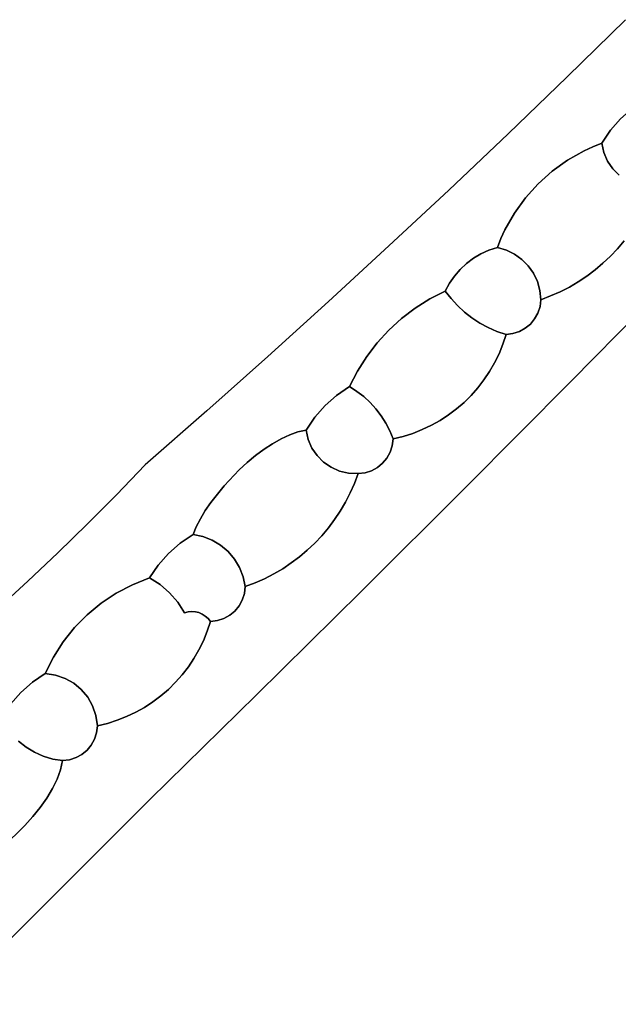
# Model space of a CAD drawing. Header units: inches. Extents: x 36.3 to 71.4, y 17.4 to 61.7.
# Tile 79 of 80: x 64.5 to 66.9, y 43.9 to 47.9. Entities that reach past the tile are written whole.
import ezdxf

# ---------------------------------------------------------------- set-up
doc = ezdxf.new("R2010")
doc.units = ezdxf.units.IN
doc.layers.add('SURFACES_FOR_SKETCHUP', color=7, linetype='Continuous')

msp = doc.modelspace()

# ---------------------------------------------------------------- linework, layer by layer
at = {"layer": 'SURFACES_FOR_SKETCHUP'}
for points, invisible_edges in [([(66.674, 47.6457), (67.0225, 47.6201), (66.9105, 47.8769)], 3), ([(66.4358, 47.4163), (66.6756, 47.3095), (66.674, 47.6457)], 3), ([(66.8903, 47.4772), (66.674, 47.6457), (66.849, 47.4302)], 3), ([(66.7425, 47.3474), (66.7776, 47.3637), (66.674, 47.6457)], 10), ([(66.9373, 47.5185), (66.674, 47.6457), (66.8903, 47.4772)], 3), ([(66.7425, 47.3474), (66.674, 47.6457), (66.6756, 47.3095)], 3), ([(66.849, 47.4302), (66.674, 47.6457), (66.7776, 47.3637)], 11), ([(67.0225, 47.6201), (66.674, 47.6457), (66.9373, 47.5185)], 11), ([(66.8903, 47.4772), (66.849, 47.4302), (66.8845, 47.2489)], 10), ([(66.1958, 47.1887), (66.5058, 47.157), (66.4358, 47.4163)], 3), ([(66.6756, 47.3095), (66.4358, 47.4163), (66.6135, 47.2648)], 3), ([(66.5568, 47.2138), (66.4358, 47.4163), (66.5058, 47.157)], 3), ([(66.6135, 47.2648), (66.4358, 47.4163), (66.5568, 47.2138)], 3), ([(66.7776, 47.3637), (66.8138, 47.3782), (66.849, 47.4302)], 8), ([(66.8138, 47.3782), (66.8223, 47.3403), (66.849, 47.4302)], 2), ([(66.8223, 47.3403), (66.8374, 47.3057), (66.849, 47.4302)], 10), ([(66.8585, 47.275), (66.849, 47.4302), (66.8374, 47.3057)], 3), ([(66.8585, 47.275), (66.8845, 47.2489), (66.849, 47.4302)], 10), ([(66.7776, 47.3637), (66.7425, 47.3474), (66.8223, 47.3403)], 10), ([(66.8138, 47.3782), (66.7776, 47.3637), (66.8223, 47.3403)], 2), ([(66.6756, 47.3095), (66.8374, 47.3057), (66.7425, 47.3474)], 3), ([(66.8223, 47.3403), (66.7425, 47.3474), (66.8374, 47.3057)], 3), ([(66.6135, 47.2648), (66.8585, 47.275), (66.6756, 47.3095)], 3), ([(66.8374, 47.3057), (66.6756, 47.3095), (66.8585, 47.275)], 3), ([(66.6135, 47.2648), (66.5568, 47.2138), (66.8773, 46.9519)], 10), ([(66.8585, 47.275), (66.6135, 47.2648), (66.8845, 47.2489)], 3), ([(66.8773, 46.9519), (66.904, 46.9835), (66.6135, 47.2648)], 10), ([(66.8845, 47.2489), (66.6135, 47.2648), (66.904, 46.9835)], 11), ([(66.5568, 47.2138), (66.5058, 47.157), (66.8187, 46.8933)], 10), ([(66.8187, 46.8933), (66.8488, 46.9218), (66.5568, 47.2138)], 10), ([(66.8488, 46.9218), (66.8773, 46.9519), (66.5568, 47.2138)], 10), ([(65.9541, 46.963), (66.2677, 46.8922), (66.1958, 47.1887)], 3), ([(66.3584, 46.9457), (66.4068, 46.9929), (66.1958, 47.1887)], 11), ([(66.3262, 46.9311), (66.3584, 46.9457), (66.1958, 47.1887)], 10), ([(66.2959, 46.9132), (66.1958, 47.1887), (66.2677, 46.8922)], 3), ([(66.5058, 47.157), (66.1958, 47.1887), (66.4611, 47.095)], 3), ([(66.3262, 46.9311), (66.1958, 47.1887), (66.2959, 46.9132)], 3), ([(66.4231, 47.0281), (66.1958, 47.1887), (66.4068, 46.9929)], 3), ([(66.4611, 47.095), (66.1958, 47.1887), (66.4231, 47.0281)], 3), ([(66.5058, 47.157), (66.4611, 47.095), (66.4919, 46.9085)], 10), ([(66.4919, 46.9085), (66.5175, 46.8826), (66.5058, 47.157)], 10), ([(66.5175, 46.8826), (66.787, 46.8666), (66.5058, 47.157)], 11), ([(66.8187, 46.8933), (66.5058, 47.157), (66.787, 46.8666)], 3), ([(66.4231, 47.0281), (66.4622, 46.9299), (66.4611, 47.095)], 3), ([(66.4919, 46.9085), (66.4611, 47.095), (66.4622, 46.9299)], 3), ([(66.4231, 47.0281), (66.4068, 46.9929), (66.4289, 46.9462)], 10), ([(66.4231, 47.0281), (66.4289, 46.9462), (66.4622, 46.9299)], 9), ([(65.7107, 46.7391), (66.0052, 46.6696), (65.9541, 46.963)], 3), ([(66.1193, 46.7491), (66.1988, 46.8126), (65.9541, 46.963)], 11), ([(66.0604, 46.7118), (65.9541, 46.963), (66.0052, 46.6696)], 3), ([(66.1193, 46.7491), (65.9541, 46.963), (66.0604, 46.7118)], 3), ([(66.242, 46.8683), (65.9541, 46.963), (66.2189, 46.8417)], 3), ([(66.2677, 46.8922), (65.9541, 46.963), (66.242, 46.8683)], 3), ([(66.2189, 46.8417), (65.9541, 46.963), (66.1988, 46.8126)], 3), ([(66.3584, 46.9457), (66.3924, 46.9568), (66.4068, 46.9929)], 8), ([(66.3924, 46.9568), (66.4289, 46.9462), (66.4068, 46.9929)], 2), ([(66.904, 46.9835), (66.8773, 46.9519), (67.1104, 46.8439)], 10), ([(66.2959, 46.9132), (66.2897, 46.6725), (66.3262, 46.9311)], 3), ([(66.2897, 46.6725), (66.3218, 46.6516), (66.3262, 46.9311)], 10), ([(66.4919, 46.9085), (66.3262, 46.9311), (66.3218, 46.6516)], 11), ([(66.3584, 46.9457), (66.3262, 46.9311), (66.4622, 46.9299)], 10), ([(66.4622, 46.9299), (66.3262, 46.9311), (66.4919, 46.9085)], 3), ([(66.3924, 46.9568), (66.3584, 46.9457), (66.4289, 46.9462)], 2), ([(66.4289, 46.9462), (66.3584, 46.9457), (66.4622, 46.9299)], 3), ([(66.8488, 46.9218), (66.8187, 46.8933), (67.1104, 46.8439)], 10), ([(66.8773, 46.9519), (66.8488, 46.9218), (67.1104, 46.8439)], 10), ([(66.242, 46.8683), (66.2595, 46.6961), (66.2677, 46.8922)], 3), ([(66.2897, 46.6725), (66.2677, 46.8922), (66.2595, 46.6961)], 3), ([(66.2677, 46.8922), (66.2897, 46.6725), (66.2959, 46.9132)], 3), ([(66.5175, 46.8826), (66.4919, 46.9085), (66.3218, 46.6516)], 10), ([(66.5384, 46.8527), (66.5175, 46.8826), (66.3218, 46.6516)], 10), ([(66.5384, 46.8527), (66.7193, 46.8185), (66.5175, 46.8826)], 3), ([(66.7539, 46.8416), (66.5175, 46.8826), (66.7193, 46.8185)], 3), ([(66.787, 46.8666), (66.5175, 46.8826), (66.7539, 46.8416)], 3), ([(66.8187, 46.8933), (66.787, 46.8666), (67.1104, 46.8439)], 10), ([(66.1988, 46.8126), (66.2053, 46.7506), (66.2189, 46.8417)], 3), ([(66.2053, 46.7506), (66.2313, 46.7221), (66.2189, 46.8417)], 10), ([(66.2189, 46.8417), (66.2313, 46.7221), (66.242, 46.8683)], 3), ([(66.2595, 46.6961), (66.242, 46.8683), (66.2313, 46.7221)], 3), ([(66.3218, 46.6516), (66.3555, 46.6334), (66.5384, 46.8527)], 10), ([(66.5541, 46.8196), (66.5384, 46.8527), (66.3555, 46.6334)], 10), ([(66.5541, 46.8196), (66.6833, 46.7973), (66.5384, 46.8527)], 3), ([(66.7193, 46.8185), (66.5384, 46.8527), (66.6833, 46.7973)], 3), ([(66.6904, 46.4172), (67.1104, 46.8439), (66.7539, 46.8416)], 10), ([(66.7539, 46.8416), (66.7193, 46.8185), (66.6904, 46.4172)], 10), ([(66.787, 46.8666), (66.7539, 46.8416), (67.1104, 46.8439)], 10), ([(66.1193, 46.7491), (66.1817, 46.7812), (66.1988, 46.8126)], 8), ([(66.1817, 46.7812), (66.2053, 46.7506), (66.1988, 46.8126)], 2), ([(66.5642, 46.7839), (66.5541, 46.8196), (66.3555, 46.6334)], 10), ([(66.6833, 46.7973), (66.5541, 46.8196), (66.6461, 46.7782)], 3), ([(66.5642, 46.7839), (66.6461, 46.7782), (66.5541, 46.8196)], 3), ([(66.7193, 46.8185), (66.6833, 46.7973), (66.6904, 46.4172)], 10), ([(66.1817, 46.7812), (66.1193, 46.7491), (66.2053, 46.7506)], 2), ([(66.3555, 46.6334), (66.3908, 46.6181), (66.5642, 46.7839)], 10), ([(66.568, 46.7461), (66.5642, 46.7839), (66.3908, 46.6181)], 10), ([(66.6076, 46.7611), (66.5562, 46.6919), (66.6461, 46.7782)], 3), ([(66.6461, 46.7782), (66.5562, 46.6919), (66.6904, 46.4172)], 11), ([(66.6076, 46.7611), (66.6461, 46.7782), (66.5642, 46.7839)], 10), ([(66.5642, 46.7839), (66.568, 46.7461), (66.6076, 46.7611)], 8), ([(66.6833, 46.7973), (66.6461, 46.7782), (66.6904, 46.4172)], 10), ([(65.4656, 46.5171), (65.8276, 46.4574), (65.7107, 46.7391)], 3), ([(65.8649, 46.5164), (65.7107, 46.7391), (65.8276, 46.4574)], 3), ([(65.954, 46.6227), (65.7107, 46.7391), (65.9071, 46.5716)], 3), ([(65.9071, 46.5716), (65.7107, 46.7391), (65.8649, 46.5164)], 3), ([(66.0052, 46.6696), (65.7107, 46.7391), (65.954, 46.6227)], 3), ([(66.0604, 46.7118), (66.2313, 46.7221), (66.1193, 46.7491)], 3), ([(66.2313, 46.7221), (66.0604, 46.7118), (66.2595, 46.6961)], 3), ([(66.2053, 46.7506), (66.1193, 46.7491), (66.2313, 46.7221)], 3), ([(66.568, 46.7461), (66.3908, 46.6181), (66.5647, 46.7181)], 3), ([(66.6076, 46.7611), (66.5647, 46.7181), (66.5562, 46.6919)], 9), ([(66.6076, 46.7611), (66.568, 46.7461), (66.5647, 46.7181)], 8), ([(66.0052, 46.6696), (66.2595, 46.6961), (66.0604, 46.7118)], 3), ([(66.2595, 46.6961), (66.0052, 46.6696), (66.2897, 46.6725)], 3), ([(66.5647, 46.7181), (66.3908, 46.6181), (66.5562, 46.6919)], 3), ([(66.5431, 46.6683), (66.5562, 46.6919), (66.3908, 46.6181)], 10), ([(66.5431, 46.6683), (66.6904, 46.4172), (66.5562, 46.6919)], 3), ([(65.954, 46.6227), (66.2581, 46.3313), (66.0052, 46.6696)], 3), ([(66.2897, 46.6725), (66.0052, 46.6696), (66.3136, 46.3898)], 11), ([(66.2868, 46.3596), (66.3136, 46.3898), (66.0052, 46.6696)], 10), ([(66.2868, 46.3596), (66.0052, 46.6696), (66.2581, 46.3313)], 3), ([(66.3383, 46.4219), (66.3609, 46.4556), (66.2897, 46.6725)], 10), ([(66.3136, 46.3898), (66.3383, 46.4219), (66.2897, 46.6725)], 10), ([(66.3218, 46.6516), (66.2897, 46.6725), (66.3609, 46.4556)], 10), ([(66.3609, 46.4556), (66.3812, 46.491), (66.3218, 46.6516)], 10), ([(66.3218, 46.6516), (66.3812, 46.491), (66.3555, 46.6334)], 3), ([(66.526, 46.6476), (66.5431, 46.6683), (66.3908, 46.6181)], 10), ([(66.526, 46.6476), (66.3908, 46.6181), (66.5054, 46.6305)], 3), ([(66.526, 46.6476), (66.5054, 46.6305), (66.6904, 46.4172)], 10), ([(66.526, 46.6476), (66.6904, 46.4172), (66.5431, 46.6683)], 3), ([(65.9071, 46.5716), (66.1953, 46.2806), (65.954, 46.6227)], 3), ([(66.2276, 46.3049), (65.954, 46.6227), (66.1953, 46.2806)], 3), ([(66.2581, 46.3313), (65.954, 46.6227), (66.2276, 46.3049)], 3), ([(66.3555, 46.6334), (66.3991, 46.5278), (66.3908, 46.6181)], 3), ([(66.3991, 46.5278), (66.3555, 46.6334), (66.3812, 46.491)], 3), ([(66.5054, 46.6305), (66.3908, 46.6181), (66.4817, 46.6174)], 3), ([(66.4146, 46.5661), (66.4275, 46.6057), (66.3908, 46.6181)], 8), ([(66.4146, 46.5661), (66.3908, 46.6181), (66.3991, 46.5278)], 3), ([(66.4556, 46.609), (66.4817, 46.6174), (66.3908, 46.6181)], 10), ([(66.4275, 46.6057), (66.4556, 46.609), (66.3908, 46.6181)], 2), ([(66.3991, 46.5278), (66.4817, 46.6174), (66.4146, 46.5661)], 3), ([(66.3991, 46.5278), (66.6904, 46.4172), (66.4817, 46.6174)], 11), ([(66.4556, 46.609), (66.4146, 46.5661), (66.4817, 46.6174)], 3), ([(66.4556, 46.609), (66.4275, 46.6057), (66.4146, 46.5661)], 8), ([(66.5054, 46.6305), (66.4817, 46.6174), (66.6904, 46.4172)], 10), ([(65.8649, 46.5164), (65.902, 46.3053), (65.9071, 46.5716)], 3), ([(65.902, 46.3053), (66.1614, 46.2586), (65.9071, 46.5716)], 11), ([(66.1953, 46.2806), (65.9071, 46.5716), (66.1614, 46.2586)], 3), ([(66.3812, 46.491), (66.6904, 46.4172), (66.3991, 46.5278)], 3), ([(65.2187, 46.2969), (65.4849, 46.1646), (65.4656, 46.5171)], 3), ([(65.7434, 46.3598), (65.8276, 46.4574), (65.4656, 46.5171)], 11), ([(65.5538, 46.2001), (65.5873, 46.212), (65.4656, 46.5171)], 10), ([(65.6965, 46.3184), (65.7434, 46.3598), (65.4656, 46.5171)], 10), ([(65.6551, 46.2715), (65.4656, 46.5171), (65.5873, 46.212)], 11), ([(65.4849, 46.1646), (65.5195, 46.1841), (65.4656, 46.5171)], 10), ([(65.5195, 46.1841), (65.5538, 46.2001), (65.4656, 46.5171)], 10), ([(65.6965, 46.3184), (65.4656, 46.5171), (65.6551, 46.2715)], 3), ([(65.8649, 46.5164), (65.8276, 46.4574), (65.8529, 46.3546)], 10), ([(65.8649, 46.5164), (65.8529, 46.3546), (65.8786, 46.331)], 9), ([(65.8649, 46.5164), (65.8786, 46.331), (65.902, 46.3053)], 9), ([(66.3609, 46.4556), (66.6904, 46.4172), (66.3812, 46.491)], 3), ([(65.7434, 46.3598), (65.7955, 46.395), (65.8276, 46.4574)], 8), ([(65.7955, 46.395), (65.8252, 46.376), (65.8276, 46.4574)], 2), ([(65.8252, 46.376), (65.8529, 46.3546), (65.8276, 46.4574)], 10), ([(66.3609, 46.4556), (66.3383, 46.4219), (66.6904, 46.4172)], 10), ([(66.2683, 45.9924), (66.6904, 46.4172), (66.2868, 46.3596)], 10), ([(66.3136, 46.3898), (66.2868, 46.3596), (66.6904, 46.4172)], 10), ([(66.3383, 46.4219), (66.3136, 46.3898), (66.6904, 46.4172)], 10), ([(65.7955, 46.395), (65.7434, 46.3598), (65.8252, 46.376)], 2), ([(65.8252, 46.376), (65.7434, 46.3598), (65.8529, 46.3546)], 3), ([(65.7434, 46.3598), (65.6965, 46.3184), (65.8786, 46.331)], 10), ([(65.902, 46.3053), (65.8786, 46.331), (65.6965, 46.3184)], 10), ([(65.8786, 46.331), (65.8529, 46.3546), (65.7434, 46.3598)], 10), ([(66.2581, 46.3313), (66.2276, 46.3049), (66.2683, 45.9924)], 10), ([(66.2868, 46.3596), (66.2581, 46.3313), (66.2683, 45.9924)], 10), ([(64.9702, 46.0787), (65.2888, 45.9947), (65.2187, 46.2969)], 3), ([(65.4161, 46.1164), (65.2187, 46.2969), (65.3825, 46.0886)], 3), ([(65.3825, 46.0886), (65.2187, 46.2969), (65.3498, 46.0587)], 3), ([(65.4504, 46.1419), (65.2187, 46.2969), (65.4161, 46.1164)], 3), ([(65.3498, 46.0587), (65.2187, 46.2969), (65.2888, 45.9947)], 3), ([(65.4849, 46.1646), (65.2187, 46.2969), (65.4504, 46.1419)], 3), ([(65.6965, 46.3184), (65.6551, 46.2715), (65.6907, 46.0902)], 10), ([(65.6907, 46.0902), (65.7211, 46.0692), (65.6965, 46.3184)], 10), ([(65.902, 46.3053), (65.6965, 46.3184), (65.7211, 46.0692)], 11), ([(65.9231, 46.2776), (65.902, 46.3053), (65.7211, 46.0692)], 10), ([(66.1614, 46.2586), (65.902, 46.3053), (66.126, 46.2388)], 3), ([(65.9231, 46.2776), (66.126, 46.2388), (65.902, 46.3053)], 3), ([(66.2276, 46.3049), (66.1953, 46.2806), (66.2683, 45.9924)], 10), ([(65.5873, 46.212), (65.6199, 46.2194), (65.6551, 46.2715)], 8), ([(65.6199, 46.2194), (65.6285, 46.1816), (65.6551, 46.2715)], 2), ([(65.6285, 46.1816), (65.6436, 46.147), (65.6551, 46.2715)], 10), ([(65.6646, 46.1163), (65.6551, 46.2715), (65.6436, 46.147)], 3), ([(65.6646, 46.1163), (65.6907, 46.0902), (65.6551, 46.2715)], 10), ([(65.7211, 46.0692), (65.7551, 46.0541), (65.9231, 46.2776)], 10), ([(65.7918, 46.0454), (65.9231, 46.2776), (65.7551, 46.0541)], 3), ([(65.9231, 46.2776), (65.7918, 46.0454), (65.9417, 46.2481)], 3), ([(65.8306, 46.0439), (65.9417, 46.2481), (65.7918, 46.0454)], 3), ([(65.8587, 46.0472), (65.9417, 46.2481), (65.8306, 46.0439)], 3), ([(65.8587, 46.0472), (65.8848, 46.0556), (65.9417, 46.2481)], 10), ([(65.9084, 46.0687), (65.9417, 46.2481), (65.8848, 46.0556)], 3), ([(65.9578, 46.2169), (65.9417, 46.2481), (65.9084, 46.0687)], 10), ([(65.9417, 46.2481), (66.0891, 46.2213), (65.9231, 46.2776)], 3), ([(66.126, 46.2388), (65.9231, 46.2776), (66.0891, 46.2213)], 3), ([(66.0891, 46.2213), (65.9417, 46.2481), (66.0509, 46.2064)], 3), ([(65.9578, 46.2169), (66.0115, 46.194), (65.9417, 46.2481)], 3), ([(66.0509, 46.2064), (65.9417, 46.2481), (66.0115, 46.194)], 3), ([(66.1614, 46.2586), (66.126, 46.2388), (66.2683, 45.9924)], 10), ([(66.1953, 46.2806), (66.1614, 46.2586), (66.2683, 45.9924)], 10), ([(65.5538, 46.2001), (65.6285, 46.1816), (65.5873, 46.212)], 3), ([(65.6199, 46.2194), (65.5873, 46.212), (65.6285, 46.1816)], 2), ([(65.9291, 46.0858), (65.9578, 46.2169), (65.9084, 46.0687)], 3), ([(65.9462, 46.1065), (65.9578, 46.2169), (65.9291, 46.0858)], 3), ([(65.9593, 46.1301), (65.9578, 46.2169), (65.9462, 46.1065)], 3), ([(65.971, 46.1843), (65.9578, 46.2169), (65.9677, 46.1563)], 2), ([(65.9593, 46.1301), (65.9677, 46.1563), (65.9578, 46.2169)], 10), ([(65.9578, 46.2169), (65.971, 46.1843), (66.0115, 46.194)], 8), ([(66.0115, 46.194), (65.9593, 46.1301), (66.0509, 46.2064)], 3), ([(66.0509, 46.2064), (65.9593, 46.1301), (66.2683, 45.9924)], 11), ([(66.0891, 46.2213), (66.0509, 46.2064), (66.2683, 45.9924)], 10), ([(66.126, 46.2388), (66.0891, 46.2213), (66.2683, 45.9924)], 10), ([(65.4849, 46.1646), (65.6436, 46.147), (65.5195, 46.1841)], 3), ([(65.5195, 46.1841), (65.6436, 46.147), (65.5538, 46.2001)], 3), ([(65.6285, 46.1816), (65.5538, 46.2001), (65.6436, 46.147)], 3), ([(66.0115, 46.194), (65.9677, 46.1563), (65.9593, 46.1301)], 9), ([(66.0115, 46.194), (65.971, 46.1843), (65.9677, 46.1563)], 8), ([(65.4161, 46.1164), (65.6646, 46.1163), (65.4504, 46.1419)], 3), ([(65.4504, 46.1419), (65.6646, 46.1163), (65.4849, 46.1646)], 3), ([(65.6436, 46.147), (65.4849, 46.1646), (65.6646, 46.1163)], 3), ([(65.9462, 46.1065), (66.2683, 45.9924), (65.9593, 46.1301)], 3), ([(65.3498, 46.0587), (65.655, 45.763), (65.3825, 46.0886)], 3), ([(65.3825, 46.0886), (65.6834, 45.7931), (65.4161, 46.1164)], 3), ([(65.6834, 45.7931), (65.3825, 46.0886), (65.655, 45.763)], 3), ([(65.6646, 46.1163), (65.4161, 46.1164), (65.6907, 46.0902)], 3), ([(65.6907, 46.0902), (65.4161, 46.1164), (65.7102, 45.8248)], 11), ([(65.7102, 45.8248), (65.4161, 46.1164), (65.6834, 45.7931)], 3), ([(65.7102, 45.8248), (65.7351, 45.858), (65.6907, 46.0902)], 10), ([(65.7211, 46.0692), (65.6907, 46.0902), (65.7351, 45.858)], 10), ([(65.9291, 46.0858), (65.9084, 46.0687), (66.2683, 45.9924)], 10), ([(65.9291, 46.0858), (66.2683, 45.9924), (65.9462, 46.1065)], 3), ([(64.8545, 45.9587), (65.1114, 45.7629), (64.9702, 46.0787)], 3), ([(65.1114, 45.7629), (65.1764, 45.829), (64.9702, 46.0787)], 11), ([(65.193, 45.8611), (64.9702, 46.0787), (65.1764, 45.829)], 3), ([(65.2128, 45.8942), (64.9702, 46.0787), (65.193, 45.8611)], 3), ([(65.2888, 45.9947), (64.9702, 46.0787), (65.2356, 45.9278)], 3), ([(65.2356, 45.9278), (64.9702, 46.0787), (65.2128, 45.8942)], 3), ([(65.2888, 45.9947), (65.5932, 45.7078), (65.3498, 46.0587)], 3), ([(65.6249, 45.7346), (65.655, 45.763), (65.3498, 46.0587)], 10), ([(65.6249, 45.7346), (65.3498, 46.0587), (65.5932, 45.7078)], 3), ([(65.7582, 45.8926), (65.7794, 45.9285), (65.7211, 46.0692)], 10), ([(65.7351, 45.858), (65.7582, 45.8926), (65.7211, 46.0692)], 10), ([(65.7551, 46.0541), (65.7211, 46.0692), (65.7794, 45.9285)], 10), ([(65.7551, 46.0541), (65.7985, 45.9658), (65.7918, 46.0454)], 3), ([(65.7985, 45.9658), (65.7551, 46.0541), (65.7794, 45.9285)], 3), ([(65.7794, 45.9285), (65.9084, 46.0687), (65.7985, 45.9658)], 3), ([(65.9084, 46.0687), (65.7794, 45.9285), (66.2683, 45.9924)], 11), ([(65.8848, 46.0556), (65.7985, 45.9658), (65.9084, 46.0687)], 3), ([(65.7985, 45.9658), (65.8848, 46.0556), (65.8156, 46.0042)], 3), ([(65.8587, 46.0472), (65.8156, 46.0042), (65.8848, 46.0556)], 3), ([(65.8587, 46.0472), (65.8306, 46.0439), (65.8156, 46.0042)], 8), ([(65.8156, 46.0042), (65.8306, 46.0439), (65.7918, 46.0454)], 8), ([(65.8156, 46.0042), (65.7918, 46.0454), (65.7985, 45.9658)], 3), ([(65.2356, 45.9278), (65.2748, 45.7543), (65.2888, 45.9947)], 3), ([(65.3048, 45.7287), (65.2888, 45.9947), (65.2748, 45.7543)], 3), ([(65.3048, 45.7287), (65.5932, 45.7078), (65.2888, 45.9947)], 11), ([(66.2683, 45.9924), (65.7794, 45.9285), (65.8443, 45.5695)], 3), ([(64.7369, 45.8405), (65.0231, 45.6745), (64.8545, 45.9587)], 3), ([(65.0644, 45.7215), (65.1114, 45.7629), (64.8545, 45.9587)], 10), ([(65.0644, 45.7215), (64.8545, 45.9587), (65.0231, 45.6745)], 3), ([(65.2128, 45.8942), (65.2408, 45.7747), (65.2356, 45.9278)], 3), ([(65.2748, 45.7543), (65.2356, 45.9278), (65.2408, 45.7747)], 3), ([(65.7582, 45.8926), (65.8443, 45.5695), (65.7794, 45.9285)], 3), ([(65.193, 45.8611), (65.2408, 45.7747), (65.2128, 45.8942)], 3), ([(65.7351, 45.858), (65.8443, 45.5695), (65.7582, 45.8926)], 3), ([(65.193, 45.8611), (65.1764, 45.829), (65.2035, 45.7895)], 10), ([(65.193, 45.8611), (65.2035, 45.7895), (65.2408, 45.7747)], 9), ([(65.7102, 45.8248), (65.8443, 45.5695), (65.7351, 45.858)], 3), ([(64.7369, 45.8405), (64.6174, 45.7243), (64.8536, 45.5611)], 10), ([(64.9188, 45.5952), (65.0231, 45.6745), (64.7369, 45.8405)], 11), ([(64.8536, 45.5611), (64.9188, 45.5952), (64.7369, 45.8405)], 10), ([(65.1114, 45.7629), (65.1634, 45.7981), (65.1764, 45.829)], 8), ([(65.1634, 45.7981), (65.2035, 45.7895), (65.1764, 45.829)], 2), ([(65.6834, 45.7931), (65.8443, 45.5695), (65.7102, 45.8248)], 3), ([(65.2035, 45.7895), (65.1634, 45.7981), (65.1114, 45.7629)], 8), ([(65.2035, 45.7895), (65.1114, 45.7629), (65.2408, 45.7747)], 3), ([(65.2748, 45.7543), (65.2408, 45.7747), (65.1114, 45.7629)], 10), ([(65.655, 45.763), (65.8443, 45.5695), (65.6834, 45.7931)], 3), ([(65.0644, 45.7215), (65.0686, 45.5627), (65.1114, 45.7629)], 3), ([(65.2748, 45.7543), (65.1114, 45.7629), (65.0686, 45.5627)], 11), ([(65.0686, 45.5627), (65.1014, 45.5247), (65.2748, 45.7543)], 10), ([(65.3048, 45.7287), (65.2748, 45.7543), (65.1014, 45.5247)], 10), ([(65.1014, 45.5247), (65.1727, 45.4858), (65.3048, 45.7287)], 11), ([(65.3303, 45.6987), (65.3048, 45.7287), (65.1727, 45.4858)], 10), ([(65.3303, 45.6987), (65.56, 45.6829), (65.3048, 45.7287)], 3), ([(65.5932, 45.7078), (65.3048, 45.7287), (65.56, 45.6829)], 3), ([(65.6249, 45.7346), (65.5932, 45.7078), (65.8443, 45.5695)], 10), ([(65.655, 45.763), (65.6249, 45.7346), (65.8443, 45.5695)], 10), ([(64.4962, 45.6099), (64.7362, 45.4741), (64.6174, 45.7243)], 3), ([(64.7926, 45.5206), (64.6174, 45.7243), (64.7362, 45.4741)], 3), ([(64.7926, 45.5206), (64.8536, 45.5611), (64.6174, 45.7243)], 10), ([(65.0231, 45.6745), (65.0686, 45.5627), (65.0644, 45.7215)], 3), ([(65.1869, 45.4823), (65.3303, 45.6987), (65.1727, 45.4858)], 3), ([(65.3303, 45.6987), (65.1869, 45.4823), (65.3508, 45.6647)], 3), ([(65.3508, 45.6647), (65.4895, 45.6386), (65.3303, 45.6987)], 3), ([(65.5254, 45.6598), (65.3303, 45.6987), (65.4895, 45.6386)], 3), ([(65.56, 45.6829), (65.3303, 45.6987), (65.5254, 45.6598)], 3), ([(65.5932, 45.7078), (65.56, 45.6829), (65.8443, 45.5695)], 10), ([(64.9188, 45.5952), (64.9879, 45.6225), (65.0231, 45.6745)], 8), ([(65.0231, 45.6745), (64.9879, 45.6225), (65.0305, 45.5955)], 8), ([(65.0231, 45.6745), (65.0305, 45.5955), (65.0686, 45.5627)], 9), ([(65.3508, 45.6647), (65.1869, 45.4823), (65.3656, 45.6275)], 3), ([(65.4895, 45.6386), (65.3508, 45.6647), (65.4522, 45.6194)], 3), ([(65.3656, 45.6275), (65.4522, 45.6194), (65.3508, 45.6647)], 3), ([(65.5254, 45.6598), (65.4895, 45.6386), (65.8443, 45.5695)], 10), ([(65.56, 45.6829), (65.5254, 45.6598), (65.8443, 45.5695)], 10), ([(64.3731, 45.4975), (64.6393, 45.3647), (64.4962, 45.6099)], 3), ([(64.685, 45.422), (64.4962, 45.6099), (64.6393, 45.3647)], 3), ([(64.7362, 45.4741), (64.4962, 45.6099), (64.685, 45.422)], 3), ([(65.0305, 45.5955), (64.9879, 45.6225), (64.9188, 45.5952)], 8), ([(65.2004, 45.4766), (65.3656, 45.6275), (65.1869, 45.4823)], 3), ([(65.3656, 45.6275), (65.2004, 45.4766), (65.3708, 45.5593)], 11), ([(65.4522, 45.6194), (65.3493, 45.5096), (65.4895, 45.6386)], 3), ([(65.3493, 45.5096), (65.4183, 45.1486), (65.4895, 45.6386)], 11), ([(65.3493, 45.5096), (65.4522, 45.6194), (65.3623, 45.5332)], 3), ([(65.4137, 45.6023), (65.3623, 45.5332), (65.4522, 45.6194)], 3), ([(65.3741, 45.5874), (65.3656, 45.6275), (65.3708, 45.5593)], 2), ([(65.4137, 45.6023), (65.4522, 45.6194), (65.3656, 45.6275)], 10), ([(65.3656, 45.6275), (65.3741, 45.5874), (65.4137, 45.6023)], 8), ([(65.4183, 45.1486), (65.8443, 45.5695), (65.4895, 45.6386)], 10), ([(64.8536, 45.5611), (65.1014, 45.5247), (64.9188, 45.5952)], 3), ([(65.0305, 45.5955), (64.9188, 45.5952), (65.0686, 45.5627)], 3), ([(65.0686, 45.5627), (64.9188, 45.5952), (65.1014, 45.5247)], 3), ([(65.4137, 45.6023), (65.3708, 45.5593), (65.3623, 45.5332)], 9), ([(65.4137, 45.6023), (65.3741, 45.5874), (65.3708, 45.5593)], 8), ([(64.8536, 45.5611), (64.7926, 45.5206), (65.093, 45.2009)], 10), ([(65.093, 45.2009), (65.1197, 45.2311), (64.8536, 45.5611)], 10), ([(65.1014, 45.5247), (64.8536, 45.5611), (65.1283, 45.482)], 3), ([(65.1283, 45.482), (64.8536, 45.5611), (65.1197, 45.2311)], 11), ([(65.3623, 45.5332), (65.3708, 45.5593), (65.2004, 45.4766)], 10), ([(65.3623, 45.5332), (65.2004, 45.4766), (65.3493, 45.5096)], 3), ([(64.2484, 45.387), (64.5145, 45.201), (64.3731, 45.4975)], 3), ([(64.5997, 45.3027), (64.3731, 45.4975), (64.5145, 45.201)], 11), ([(64.6393, 45.3647), (64.3731, 45.4975), (64.5997, 45.3027)], 3), ([(64.7926, 45.5206), (64.7362, 45.4741), (65.0643, 45.1725)], 10), ([(65.0643, 45.1725), (65.093, 45.2009), (64.7926, 45.5206)], 10), ([(65.1014, 45.5247), (65.1283, 45.482), (65.1431, 45.4858)], 8), ([(65.1014, 45.5247), (65.1431, 45.4858), (65.158, 45.487)], 9), ([(65.1014, 45.5247), (65.158, 45.487), (65.1727, 45.4858)], 9), ([(65.3493, 45.5096), (65.2004, 45.4766), (65.3322, 45.4889)], 3), ([(65.3322, 45.4889), (65.4183, 45.1486), (65.3493, 45.5096)], 3), ([(64.7362, 45.4741), (64.685, 45.422), (64.7123, 45.1713)], 10), ([(64.7123, 45.1713), (65.0015, 45.1219), (64.7362, 45.4741)], 11), ([(65.0643, 45.1725), (64.7362, 45.4741), (65.0337, 45.1462)], 3), ([(65.0337, 45.1462), (64.7362, 45.4741), (65.0015, 45.1219)], 3), ([(65.1197, 45.2311), (65.1445, 45.2631), (65.1283, 45.482)], 10), ([(65.1283, 45.482), (65.2208, 45.4073), (65.1431, 45.4858)], 3), ([(65.1445, 45.2631), (65.167, 45.2969), (65.1283, 45.482)], 10), ([(65.167, 45.2969), (65.1873, 45.3322), (65.1283, 45.482)], 10), ([(65.2053, 45.3691), (65.1283, 45.482), (65.1873, 45.3322)], 3), ([(65.2208, 45.4073), (65.1283, 45.482), (65.2053, 45.3691)], 3), ([(65.1431, 45.4858), (65.2208, 45.4073), (65.158, 45.487)], 3), ([(65.1727, 45.4858), (65.158, 45.487), (65.2208, 45.4073)], 10), ([(65.1869, 45.4823), (65.1727, 45.4858), (65.2208, 45.4073)], 10), ([(65.1869, 45.4823), (65.2208, 45.4073), (65.2004, 45.4766)], 3), ([(65.2129, 45.4687), (65.3322, 45.4889), (65.2004, 45.4766)], 3), ([(65.2004, 45.4766), (65.2208, 45.4073), (65.2129, 45.4687)], 3), ([(65.2053, 45.3691), (65.2879, 45.4587), (65.2208, 45.4073)], 3), ([(65.2053, 45.3691), (65.4183, 45.1486), (65.2879, 45.4587)], 11), ([(65.3322, 45.4889), (65.2129, 45.4687), (65.3115, 45.4718)], 3), ([(65.3115, 45.4718), (65.2129, 45.4687), (65.2879, 45.4587)], 3), ([(65.2879, 45.4587), (65.2129, 45.4687), (65.2617, 45.4503)], 3), ([(65.2241, 45.4588), (65.2617, 45.4503), (65.2129, 45.4687)], 3), ([(65.2241, 45.4588), (65.2129, 45.4687), (65.2208, 45.4073)], 10), ([(65.2337, 45.4469), (65.2241, 45.4588), (65.2208, 45.4073)], 2), ([(65.2617, 45.4503), (65.2208, 45.4073), (65.2879, 45.4587)], 3), ([(65.2617, 45.4503), (65.2337, 45.4469), (65.2208, 45.4073)], 8), ([(65.2337, 45.4469), (65.2617, 45.4503), (65.2241, 45.4588)], 2), ([(65.3115, 45.4718), (65.2879, 45.4587), (65.4183, 45.1486)], 10), ([(65.3322, 45.4889), (65.3115, 45.4718), (65.4183, 45.1486)], 10), ([(64.685, 45.422), (64.6393, 45.3647), (64.6816, 45.1969)], 10), ([(64.6816, 45.1969), (64.7123, 45.1713), (64.685, 45.422)], 10), ([(64.4675, 45.1597), (64.2484, 45.387), (64.4262, 45.1127)], 3), ([(64.5145, 45.201), (64.2484, 45.387), (64.4675, 45.1597)], 3), ([(64.5997, 45.3027), (64.6466, 45.2168), (64.6393, 45.3647)], 3), ([(64.6466, 45.2168), (64.6816, 45.1969), (64.6393, 45.3647)], 10), ([(65.167, 45.2969), (65.4183, 45.1486), (65.1873, 45.3322)], 3), ([(65.1873, 45.3322), (65.4183, 45.1486), (65.2053, 45.3691)], 3), ([(64.5145, 45.201), (64.5665, 45.2363), (64.5997, 45.3027)], 8), ([(64.5997, 45.3027), (64.5665, 45.2363), (64.608, 45.2301)], 8), ([(64.5997, 45.3027), (64.608, 45.2301), (64.6466, 45.2168)], 9), ([(65.1445, 45.2631), (65.4183, 45.1486), (65.167, 45.2969)], 3), ([(65.1197, 45.2311), (65.4183, 45.1486), (65.1445, 45.2631)], 3), ([(64.5665, 45.2363), (64.5145, 45.201), (64.608, 45.2301)], 2), ([(64.608, 45.2301), (64.5145, 45.201), (64.6466, 45.2168)], 3), ([(64.6816, 45.1969), (64.6466, 45.2168), (64.5145, 45.201)], 10), ([(65.093, 45.2009), (65.4183, 45.1486), (65.1197, 45.2311)], 3), ([(64.5145, 45.201), (64.4675, 45.1597), (64.6816, 45.1969)], 10), ([(64.7123, 45.1713), (64.6816, 45.1969), (64.4675, 45.1597)], 10), ([(64.7123, 45.1713), (64.4675, 45.1597), (64.5229, 44.9182)], 11), ([(64.7379, 45.1406), (64.7123, 45.1713), (64.5229, 44.9182)], 10), ([(64.7379, 45.1406), (65.0015, 45.1219), (64.7123, 45.1713)], 3), ([(65.0643, 45.1725), (65.0337, 45.1462), (65.4183, 45.1486)], 10), ([(65.093, 45.2009), (65.0643, 45.1725), (65.4183, 45.1486)], 10), ([(64.4262, 45.1127), (64.4592, 44.9637), (64.4675, 45.1597)], 3), ([(64.4895, 44.9388), (64.4675, 45.1597), (64.4592, 44.9637)], 3), ([(64.4895, 44.9388), (64.5229, 44.9182), (64.4675, 45.1597)], 10), ([(64.5229, 44.9182), (64.5588, 44.9022), (64.7379, 45.1406)], 10), ([(64.7379, 45.1406), (64.5588, 44.9022), (64.7577, 45.1056)], 3), ([(64.7577, 45.1056), (64.8953, 45.0626), (64.7379, 45.1406)], 3), ([(64.9321, 45.08), (64.7379, 45.1406), (64.8953, 45.0626)], 3), ([(64.9675, 45.0998), (64.7379, 45.1406), (64.9321, 45.08)], 3), ([(65.0015, 45.1219), (64.7379, 45.1406), (64.9675, 45.0998)], 3), ([(64.9904, 44.7297), (65.4183, 45.1486), (65.0337, 45.1462)], 10), ([(65.0337, 45.1462), (65.0015, 45.1219), (64.9904, 44.7297)], 10), ([(64.5969, 44.891), (64.7577, 45.1056), (64.5588, 44.9022)], 3), ([(64.7711, 45.067), (64.7577, 45.1056), (64.5969, 44.891)], 10), ([(64.7711, 45.067), (64.8571, 45.0477), (64.7577, 45.1056)], 3), ([(64.8571, 45.0477), (64.8953, 45.0626), (64.7577, 45.1056)], 10), ([(64.9675, 45.0998), (64.9321, 45.08), (64.9904, 44.7297)], 10), ([(65.0015, 45.1219), (64.9675, 45.0998), (64.9904, 44.7297)], 10), ([(64.7711, 45.067), (64.5969, 44.891), (64.7352, 44.9271)], 11), ([(64.7352, 44.9271), (64.7524, 44.9477), (64.7711, 45.067)], 10), ([(64.7524, 44.9477), (64.7654, 44.9714), (64.7711, 45.067)], 10), ([(64.7739, 44.9975), (64.7711, 45.067), (64.7654, 44.9714)], 3), ([(64.7772, 45.0256), (64.8177, 45.0353), (64.7711, 45.067)], 2), ([(64.8177, 45.0353), (64.8571, 45.0477), (64.7711, 45.067)], 10), ([(64.7772, 45.0256), (64.7711, 45.067), (64.7739, 44.9975)], 2), ([(64.8953, 45.0626), (64.8571, 45.0477), (64.9904, 44.7297)], 10), ([(64.9321, 45.08), (64.8953, 45.0626), (64.9904, 44.7297)], 10), ([(64.8177, 45.0353), (64.7654, 44.9714), (64.8571, 45.0477)], 3), ([(64.8571, 45.0477), (64.7654, 44.9714), (64.9904, 44.7297)], 11), ([(64.8177, 45.0353), (64.7739, 44.9975), (64.7654, 44.9714)], 9), ([(64.8177, 45.0353), (64.7772, 45.0256), (64.7739, 44.9975)], 8), ([(64.1956, 44.9588), (64.1393, 44.9123), (64.4841, 44.6222)], 10), ([(64.4592, 44.9637), (64.1956, 44.9588), (64.4841, 44.6222)], 11), ([(64.4895, 44.9388), (64.4592, 44.9637), (64.4841, 44.6222)], 10), ([(64.4841, 44.6222), (64.5167, 44.6585), (64.4895, 44.9388)], 10), ([(64.5167, 44.6585), (64.5465, 44.6957), (64.4895, 44.9388)], 10), ([(64.5229, 44.9182), (64.4895, 44.9388), (64.5465, 44.6957)], 10), ([(64.7352, 44.9271), (64.9904, 44.7297), (64.7524, 44.9477)], 3), ([(64.7524, 44.9477), (64.9904, 44.7297), (64.7654, 44.9714)], 3), ([(64.4492, 44.5872), (64.4841, 44.6222), (64.1393, 44.9123)], 10), ([(64.573, 44.7336), (64.5958, 44.7718), (64.5229, 44.9182)], 10), ([(64.5465, 44.6957), (64.573, 44.7336), (64.5229, 44.9182)], 10), ([(64.5588, 44.9022), (64.5229, 44.9182), (64.5958, 44.7718)], 10), ([(64.6144, 44.81), (64.5969, 44.891), (64.5588, 44.9022)], 9), ([(64.6144, 44.81), (64.5588, 44.9022), (64.5958, 44.7718)], 3), ([(64.7146, 44.91), (64.7352, 44.9271), (64.5969, 44.891)], 10), ([(64.7146, 44.91), (64.5969, 44.891), (64.6909, 44.8969)], 3), ([(64.6648, 44.8884), (64.6909, 44.8969), (64.5969, 44.891)], 10), ([(64.6144, 44.81), (64.6909, 44.8969), (64.6282, 44.8479)], 3), ([(64.6144, 44.81), (64.9904, 44.7297), (64.6909, 44.8969)], 11), ([(64.6648, 44.8884), (64.6282, 44.8479), (64.6909, 44.8969)], 3), ([(64.7146, 44.91), (64.6909, 44.8969), (64.9904, 44.7297)], 10), ([(64.7352, 44.9271), (64.7146, 44.91), (64.9904, 44.7297)], 10), ([(64.6367, 44.8851), (64.6648, 44.8884), (64.5969, 44.891)], 2), ([(64.6144, 44.81), (64.6282, 44.8479), (64.5969, 44.891)], 10), ([(64.6367, 44.8851), (64.5969, 44.891), (64.6282, 44.8479)], 2), ([(64.6648, 44.8884), (64.6367, 44.8851), (64.6282, 44.8479)], 8), ([(64.5958, 44.7718), (64.9904, 44.7297), (64.6144, 44.81)], 3), ([(64.5465, 44.6957), (64.9904, 44.7297), (64.573, 44.7336)], 3), ([(64.573, 44.7336), (64.9904, 44.7297), (64.5958, 44.7718)], 3), ([(64.1611, 43.9006), (64.9904, 44.7297), (64.4125, 44.5539)], 10), ([(64.4492, 44.5872), (64.4125, 44.5539), (64.9904, 44.7297)], 10), ([(64.4841, 44.6222), (64.4492, 44.5872), (64.9904, 44.7297)], 10), ([(64.4841, 44.6222), (64.9904, 44.7297), (64.5167, 44.6585)], 3), ([(64.5167, 44.6585), (64.9904, 44.7297), (64.5465, 44.6957)], 3)]:
    msp.add_3dface(points, dxfattribs=dict(at, invisible_edges=invisible_edges))

doc.saveas('drawing.dxf')
